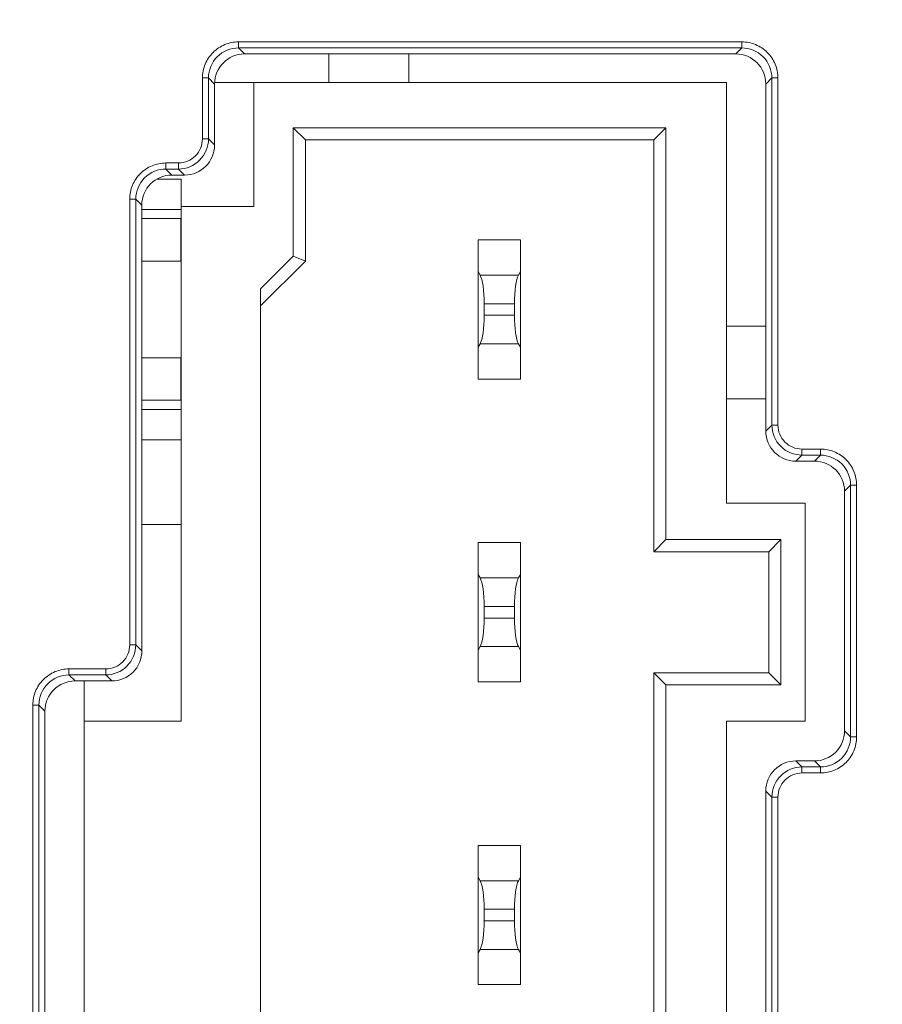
# Model space of a CAD drawing. Header units: millimetres. Extents: x -296 to 295, y -209 to 209.
# Tile 39 of 140: x -248 to -234, y 42 to 58. Entities that reach past the tile are written whole.
import ezdxf

# ---------------------------------------------------------------- set-up
doc = ezdxf.new("R2010")
doc.units = ezdxf.units.MM
doc.header["$MEASUREMENT"] = 0
doc.layers.add('layer 1', color=7, linetype='Continuous')

msp = doc.modelspace()

# ---------------------------------------------------------------- linework, layer by layer
at = {"layer": 'layer 1', "color": 1, "lineweight": 0}
msp.add_open_spline([(295.3283, 209.2747), (295.3283, 209.2747), (295.3283, -208.9236), (295.3283, -208.9236), (295.3283, -208.9236), (-296.1944, -208.9236), (-296.1944, -208.9236), (-296.1944, -208.9236), (-296.1944, 209.2747), (-296.1944, 209.2747), (-296.1944, 209.2747), (295.3283, 209.2747), (295.3283, 209.2747)], degree=3, knots=[0, 0, 0, 0, 0.25, 0.25, 0.25, 0.5, 0.5, 0.5, 0.75, 0.75, 0.75, 1, 1, 1, 1], dxfattribs=at)
at = {"layer": 'layer 1', "color": 5, "lineweight": 0}
msp.add_open_spline([(-281.2487, 194.7284), (-281.2487, 194.7284), (-281.2487, -197.0649), (-281.2487, -197.0649), (-281.2487, -197.0649), (283.3586, -197.0649), (283.3586, -197.0649)], degree=3, knots=[0, 0, 0, 0, 0.5, 0.5, 0.5, 1, 1, 1, 1], dxfattribs=at)
at = {"layer": 'layer 1', "lineweight": 9}
for points, knots in [([(-241.2543, 79.3214), (-241.2543, 79.8736), (-241.702, 80.3214), (-242.2543, 80.3214), (-242.8066, 80.3214), (-243.2543, 79.8736), (-243.2543, 79.3214), (-243.2543, 78.7691), (-242.8066, 78.3214), (-242.2543, 78.3214), (-241.702, 78.3213), (-241.2543, 78.7691), (-241.2543, 79.3213), (-241.2543, 105.8269), (-241.2543, 52.8158), (-241.2543, 79.3214)], [0, 0, 0, 0, 0.25, 0.25, 0.25, 0.5, 0.5, 0.5, 0.75, 0.75, 0.75, 1, 1, 1, 1.0001, 1.0001, 1.0001, 1.0001]), ([(-244.3071, 57.6162), (-244.4339, 57.6163), (-244.5662, 57.5634), (-244.6588, 57.4708), (-244.7513, 57.3782), (-244.8042, 57.246), (-244.8042, 57.1191)], [0, 0, 0, 0, 0.5, 0.5, 0.5, 1, 1, 1, 1]), ([(-244.3071, 57.7156), (-244.3847, 57.7153), (-244.4631, 57.7003), (-244.5354, 57.6704), (-244.6077, 57.6404), (-244.6739, 57.5957), (-244.729, 57.541)], [0, 0, 0, 0, 0.5, 0.5, 0.5, 1, 1, 1, 1]), ([(-235.5796, 57.541), (-235.6347, 57.5957), (-235.7009, 57.6404), (-235.7732, 57.6704), (-235.8455, 57.7003), (-235.9239, 57.7153), (-236.0015, 57.7156)], [0, 0, 0, 0, 0.5, 0.5, 0.5, 1, 1, 1, 1]), ([(-235.5044, 57.1191), (-235.5043, 57.246), (-235.5572, 57.3783), (-235.6498, 57.4708), (-235.7424, 57.5634), (-235.8746, 57.6163), (-236.0015, 57.6162)], [0, 0, 0, 0, 0.5, 0.5, 0.5, 1, 1, 1, 1]), ([(-244.729, 57.541), (-244.7836, 57.4859), (-244.8284, 57.4198), (-244.8583, 57.3475), (-244.8882, 57.2752), (-244.9032, 57.1967), (-244.9036, 57.1191)], [0, 0, 0, 0, 0.5, 0.5, 0.5, 1, 1, 1, 1]), ([(-235.405, 57.1191), (-235.4053, 57.1967), (-235.4204, 57.2752), (-235.4503, 57.3475), (-235.4802, 57.4198), (-235.525, 57.4859), (-235.5796, 57.541)], [0, 0, 0, 0, 0.5, 0.5, 0.5, 1, 1, 1, 1]), ([(-244.9036, 56.1133), (-244.9044, 56.0616), (-244.9141, 56.0093), (-244.9338, 55.9611), (-244.9535, 55.9129), (-244.9831, 55.8689), (-245.02, 55.832), (-245.0568, 55.7952), (-245.1009, 55.7656), (-245.149, 55.7459), (-245.1972, 55.7261), (-245.2495, 55.7162), (-245.3012, 55.7156)], [0, 0, 0, 0, 0.25, 0.25, 0.25, 0.5, 0.5, 0.5, 0.75, 0.75, 0.75, 1, 1, 1, 1]), ([(-244.8042, 56.1133), (-244.8042, 55.9865), (-244.8572, 55.8544), (-244.9498, 55.7618), (-245.0423, 55.6693), (-245.1744, 55.6163), (-245.3012, 55.6162)], [0, 0, 0, 0, 0.5, 0.5, 0.5, 1, 1, 1, 1]), ([(-245.5071, 55.6162), (-245.6339, 55.6163), (-245.7662, 55.5634), (-245.8588, 55.4708), (-245.9513, 55.3782), (-246.0042, 55.246), (-246.0042, 55.1191)], [0, 0, 0, 0, 0.5, 0.5, 0.5, 1, 1, 1, 1]), ([(-245.5071, 55.7156), (-245.5847, 55.7153), (-245.6631, 55.7003), (-245.7354, 55.6704), (-245.8077, 55.6404), (-245.8739, 55.5957), (-245.929, 55.541)], [0, 0, 0, 0, 0.5, 0.5, 0.5, 1, 1, 1, 1]), ([(-245.929, 55.541), (-245.9836, 55.4859), (-246.0284, 55.4198), (-246.0583, 55.3475), (-246.0882, 55.2752), (-246.1032, 55.1967), (-246.1036, 55.1191)], [0, 0, 0, 0, 0.5, 0.5, 0.5, 1, 1, 1, 1]), ([(-235.0073, 50.8912), (-235.1341, 50.8913), (-235.2662, 50.9443), (-235.3588, 51.0368), (-235.4513, 51.1294), (-235.5043, 51.2615), (-235.5044, 51.3883)], [0, 0, 0, 0, 0.5, 0.5, 0.5, 1, 1, 1, 1]), ([(-235.0073, 50.9906), (-235.0591, 50.9915), (-235.1114, 51.0012), (-235.1596, 51.0209), (-235.2077, 51.0406), (-235.2518, 51.0702), (-235.2886, 51.1071), (-235.3254, 51.1439), (-235.355, 51.1879), (-235.3748, 51.2361), (-235.3945, 51.2843), (-235.4044, 51.3366), (-235.405, 51.3883)], [0, 0, 0, 0, 0.25, 0.25, 0.25, 0.5, 0.5, 0.5, 0.75, 0.75, 0.75, 1, 1, 1, 1]), ([(-234.2796, 50.816), (-234.3347, 50.8707), (-234.4009, 50.9154), (-234.4732, 50.9454), (-234.5455, 50.9753), (-234.6239, 50.9903), (-234.7015, 50.9906)], [0, 0, 0, 0, 0.5, 0.5, 0.5, 1, 1, 1, 1]), ([(-234.2044, 50.3941), (-234.2043, 50.521), (-234.2572, 50.6533), (-234.3498, 50.7458), (-234.4424, 50.8384), (-234.5746, 50.8913), (-234.7015, 50.8912)], [0, 0, 0, 0, 0.5, 0.5, 0.5, 1, 1, 1, 1]), ([(-234.105, 50.3941), (-234.1053, 50.4717), (-234.1204, 50.5502), (-234.1503, 50.6225), (-234.1802, 50.6948), (-234.225, 50.7609), (-234.2796, 50.816)], [0, 0, 0, 0, 0.5, 0.5, 0.5, 1, 1, 1, 1]), ([(-246.1036, 47.7583), (-246.1044, 47.7066), (-246.1141, 47.6543), (-246.1338, 47.6061), (-246.1535, 47.5579), (-246.1831, 47.5139), (-246.22, 47.477), (-246.2568, 47.4402), (-246.3009, 47.4106), (-246.349, 47.3909), (-246.3972, 47.3711), (-246.4495, 47.3612), (-246.5012, 47.3606)], [0, 0, 0, 0, 0.25, 0.25, 0.25, 0.5, 0.5, 0.5, 0.75, 0.75, 0.75, 1, 1, 1, 1]), ([(-246.0042, 47.7583), (-246.0042, 47.6315), (-246.0572, 47.4994), (-246.1498, 47.4068), (-246.2423, 47.3143), (-246.3744, 47.2613), (-246.5012, 47.2612)], [0, 0, 0, 0, 0.5, 0.5, 0.5, 1, 1, 1, 1]), ([(-247.1071, 47.3606), (-247.1847, 47.3603), (-247.2631, 47.3453), (-247.3354, 47.3154), (-247.4077, 47.2854), (-247.4739, 47.2407), (-247.529, 47.186)], [0, 0, 0, 0, 0.5, 0.5, 0.5, 1, 1, 1, 1]), ([(-247.529, 47.186), (-247.5836, 47.1309), (-247.6284, 47.0648), (-247.6583, 46.9925), (-247.6882, 46.9202), (-247.7032, 46.8417), (-247.7036, 46.7641)], [0, 0, 0, 0, 0.5, 0.5, 0.5, 1, 1, 1, 1]), ([(-247.1071, 47.2612), (-247.2339, 47.2613), (-247.3662, 47.2084), (-247.4588, 47.1158), (-247.5513, 47.0232), (-247.6042, 46.891), (-247.6042, 46.7641)], [0, 0, 0, 0, 0.5, 0.5, 0.5, 1, 1, 1, 1]), ([(-234.7015, 45.7415), (-234.5746, 45.7414), (-234.4424, 45.7943), (-234.3498, 45.8869), (-234.2572, 45.9795), (-234.2043, 46.1117), (-234.2044, 46.2386)], [0, 0, 0, 0, 0.5, 0.5, 0.5, 1, 1, 1, 1]), ([(-234.2796, 45.8167), (-234.225, 45.8718), (-234.1802, 45.9379), (-234.1503, 46.0102), (-234.1204, 46.0825), (-234.1053, 46.161), (-234.105, 46.2386)], [0, 0, 0, 0, 0.5, 0.5, 0.5, 1, 1, 1, 1]), ([(-235.5044, 45.2444), (-235.5043, 45.3712), (-235.4513, 45.5033), (-235.3588, 45.5959), (-235.2662, 45.6884), (-235.1341, 45.7414), (-235.0073, 45.7415)], [0, 0, 0, 0, 0.5, 0.5, 0.5, 1, 1, 1, 1]), ([(-234.7015, 45.6421), (-234.6239, 45.6424), (-234.5455, 45.6574), (-234.4732, 45.6874), (-234.4009, 45.7173), (-234.3347, 45.762), (-234.2796, 45.8167)], [0, 0, 0, 0, 0.5, 0.5, 0.5, 1, 1, 1, 1]), ([(-235.405, 45.2444), (-235.4042, 45.2961), (-235.3944, 45.3484), (-235.3748, 45.3966), (-235.3551, 45.4448), (-235.3254, 45.4888), (-235.2886, 45.5257), (-235.2517, 45.5625), (-235.2077, 45.5921), (-235.1595, 45.6118), (-235.1114, 45.6316), (-235.059, 45.6415), (-235.0073, 45.6421)], [0, 0, 0, 0, 0.25, 0.25, 0.25, 0.5, 0.5, 0.5, 0.75, 0.75, 0.75, 1, 1, 1, 1])]:
    msp.add_open_spline(points, degree=3, knots=knots, dxfattribs=at)
for points in [[(-244.3071, 57.6162), (-244.3071, 57.6162), (-244.3071, 57.7156), (-244.3071, 57.7156)], [(-236.0015, 57.7156), (-236.0015, 57.7156), (-244.3071, 57.7156), (-244.3071, 57.7156)], [(-244.3071, 57.6162), (-244.3071, 57.6162), (-244.2072, 57.5164), (-244.2072, 57.5164)], [(-244.3071, 57.6162), (-244.3071, 57.6162), (-236.0015, 57.6162), (-236.0015, 57.6162)], [(-236.1014, 57.5164), (-236.1014, 57.5164), (-236.0015, 57.6162), (-236.0015, 57.6162)], [(-236.0015, 57.7156), (-236.0015, 57.7156), (-236.0015, 57.6162), (-236.0015, 57.6162)], [(-244.2072, 57.5164), (-244.482, 57.5164), (-244.7043, 57.294), (-244.7043, 57.0193)], [(-244.2072, 57.5164), (-244.2072, 57.5164), (-236.1014, 57.5164), (-236.1014, 57.5164)], [(-242.8194, 57.5164), (-242.8194, 57.5164), (-242.8194, 57.0464), (-242.8194, 57.0464)], [(-241.4965, 57.5164), (-241.4965, 57.5164), (-241.4965, 57.0464), (-241.4965, 57.0464)], [(-235.6043, 57.0193), (-235.6043, 57.294), (-235.8266, 57.5164), (-236.1014, 57.5164)], [(-244.9036, 57.1191), (-244.9036, 57.1191), (-244.9036, 56.1133), (-244.9036, 56.1133)], [(-244.9036, 57.1191), (-244.9036, 57.1191), (-244.8042, 57.1191), (-244.8042, 57.1191)], [(-244.8042, 56.1133), (-244.8042, 56.1133), (-244.8042, 57.1191), (-244.8042, 57.1191)], [(-244.7043, 57.0193), (-244.7043, 57.0193), (-244.8042, 57.1191), (-244.8042, 57.1191)], [(-235.5044, 57.1191), (-235.5044, 57.1191), (-235.6043, 57.0193), (-235.6043, 57.0193)], [(-235.5044, 57.1191), (-235.5044, 57.1191), (-235.5044, 51.3883), (-235.5044, 51.3883)], [(-235.5044, 57.1191), (-235.5044, 57.1191), (-235.405, 57.1191), (-235.405, 57.1191)], [(-235.405, 51.3883), (-235.405, 51.3883), (-235.405, 57.1191), (-235.405, 57.1191)], [(-244.7043, 57.0464), (-244.7043, 57.0464), (-236.2543, 57.0464), (-236.2543, 57.0464)], [(-244.7043, 56.0134), (-244.7043, 56.0134), (-244.7043, 57.0193), (-244.7043, 57.0193)], [(-244.0543, 54.9964), (-244.0543, 54.9964), (-244.0543, 57.0464), (-244.0543, 57.0464)], [(-236.2543, 50.0964), (-236.2543, 50.0964), (-236.2543, 57.0464), (-236.2543, 57.0464)], [(-235.6043, 57.0193), (-235.6043, 57.0193), (-235.6043, 51.2884), (-235.6043, 51.2884)], [(-243.2043, 56.0964), (-243.2043, 56.0964), (-243.4043, 56.2964), (-243.4043, 56.2964)], [(-243.4043, 54.1792), (-243.4043, 54.1792), (-243.4043, 56.2964), (-243.4043, 56.2964)], [(-243.4043, 56.2964), (-243.4043, 56.2964), (-237.2543, 56.2964), (-237.2543, 56.2964)], [(-237.4543, 56.0964), (-237.4543, 56.0964), (-237.2543, 56.2964), (-237.2543, 56.2964)], [(-237.2543, 56.2964), (-237.2543, 56.2964), (-237.2543, 49.4964), (-237.2543, 49.4964)], [(-244.8042, 56.1133), (-244.8042, 56.1133), (-244.9036, 56.1133), (-244.9036, 56.1133)], [(-244.8042, 56.1133), (-244.8042, 56.1133), (-244.7043, 56.0134), (-244.7043, 56.0134)], [(-245.2014, 55.5164), (-244.9266, 55.5164), (-244.7043, 55.7387), (-244.7043, 56.0134)], [(-243.2043, 54.0964), (-243.2043, 54.0964), (-243.2043, 56.0964), (-243.2043, 56.0964)], [(-243.2043, 56.0964), (-243.2043, 56.0964), (-237.4543, 56.0964), (-237.4543, 56.0964)], [(-237.4543, 56.0964), (-237.4543, 56.0964), (-237.4543, 49.2964), (-237.4543, 49.2964)], [(-245.5071, 55.6162), (-245.5071, 55.6162), (-245.5071, 55.7156), (-245.5071, 55.7156)], [(-245.3012, 55.7156), (-245.3012, 55.7156), (-245.5071, 55.7156), (-245.5071, 55.7156)], [(-245.5071, 55.6162), (-245.5071, 55.6162), (-245.4072, 55.5164), (-245.4072, 55.5164)], [(-245.5071, 55.6162), (-245.5071, 55.6162), (-245.3012, 55.6162), (-245.3012, 55.6162)], [(-245.3012, 55.7156), (-245.3012, 55.7156), (-245.3012, 55.6162), (-245.3012, 55.6162)], [(-245.2014, 55.5164), (-245.2014, 55.5164), (-245.3012, 55.6162), (-245.3012, 55.6162)], [(-245.4072, 55.5164), (-245.682, 55.5164), (-245.9043, 55.294), (-245.9043, 55.0193)], [(-245.6604, 55.4464), (-245.6604, 55.4464), (-245.2543, 55.4464), (-245.2543, 55.4464)], [(-245.4072, 55.5164), (-245.4072, 55.5164), (-245.2014, 55.5164), (-245.2014, 55.5164)], [(-245.2543, 55.4464), (-245.2543, 55.4464), (-245.2543, 46.4964), (-245.2543, 46.4964)], [(-246.1036, 55.1191), (-246.1036, 55.1191), (-246.1036, 47.7583), (-246.1036, 47.7583)], [(-246.1036, 55.1191), (-246.1036, 55.1191), (-246.0042, 55.1191), (-246.0042, 55.1191)], [(-246.0042, 47.7583), (-246.0042, 47.7583), (-246.0042, 55.1191), (-246.0042, 55.1191)], [(-245.9043, 55.0193), (-245.9043, 55.0193), (-246.0042, 55.1191), (-246.0042, 55.1191)], [(-245.9043, 47.6584), (-245.9043, 47.6584), (-245.9043, 55.0193), (-245.9043, 55.0193)], [(-245.2543, 54.9964), (-245.2543, 54.9964), (-244.0543, 54.9964), (-244.0543, 54.9964)], [(-245.9043, 54.9464), (-245.9043, 54.9464), (-245.2543, 54.9464), (-245.2543, 54.9464)], [(-245.2606, 54.7964), (-245.2606, 54.7964), (-245.9043, 54.7964), (-245.9043, 54.7964)], [(-245.2606, 54.7964), (-245.2606, 54.7964), (-245.2606, 54.0964), (-245.2606, 54.0964)], [(-240.3543, 54.4464), (-240.3543, 54.4464), (-239.6543, 54.4464), (-239.6543, 54.4464)], [(-240.3543, 54.4464), (-240.3543, 54.4464), (-240.3543, 52.1464), (-240.3543, 52.1464)], [(-239.6543, 52.1464), (-239.6543, 52.1464), (-239.6543, 54.4464), (-239.6543, 54.4464)], [(-243.4043, 54.1792), (-243.4043, 54.1792), (-243.9443, 53.6392), (-243.9443, 53.6392)], [(-243.2043, 54.0964), (-243.2043, 54.0964), (-243.4043, 54.1792), (-243.4043, 54.1792)], [(-245.9043, 54.0964), (-245.9043, 54.0964), (-245.2606, 54.0964), (-245.2606, 54.0964)], [(-243.9443, 53.3564), (-243.9443, 53.3564), (-243.2043, 54.0964), (-243.2043, 54.0964)], [(-240.3212, 53.8635), (-240.3212, 53.8635), (-240.3543, 53.9214), (-240.3543, 53.9214)], [(-240.3212, 53.8635), (-240.3212, 53.8635), (-239.6873, 53.8635), (-239.6873, 53.8635)], [(-240.2543, 53.3916), (-240.2543, 53.6041), (-240.2811, 53.7933), (-240.3212, 53.8635)], [(-239.6873, 53.8635), (-239.7274, 53.7933), (-239.7543, 53.6041), (-239.7543, 53.3916)], [(-239.6873, 53.8635), (-239.6873, 53.8635), (-239.6543, 53.9214), (-239.6543, 53.9214)], [(-243.9443, 40.5464), (-243.9443, 40.5464), (-243.9443, 53.6392), (-243.9443, 53.6392)], [(-239.7543, 53.3916), (-239.7543, 53.3916), (-240.2543, 53.3916), (-240.2543, 53.3916)], [(-240.2543, 53.2011), (-240.2543, 53.2011), (-240.2543, 53.3916), (-240.2543, 53.3916)], [(-239.7543, 53.2011), (-239.7543, 53.2011), (-239.7543, 53.3916), (-239.7543, 53.3916)], [(-240.3212, 52.7292), (-240.2811, 52.7994), (-240.2543, 52.9886), (-240.2543, 53.2011)], [(-240.2543, 53.2011), (-240.2543, 53.2011), (-239.7543, 53.2011), (-239.7543, 53.2011)], [(-239.7543, 53.2011), (-239.7543, 52.9886), (-239.7274, 52.7994), (-239.6873, 52.7292)], [(-236.2543, 53.0214), (-236.2543, 53.0214), (-235.6043, 53.0214), (-235.6043, 53.0214)], [(-240.3212, 52.7292), (-240.3212, 52.7292), (-240.3543, 52.6714), (-240.3543, 52.6714)], [(-239.6873, 52.7292), (-239.6873, 52.7292), (-240.3212, 52.7292), (-240.3212, 52.7292)], [(-239.6873, 52.7292), (-239.6873, 52.7292), (-239.6543, 52.6714), (-239.6543, 52.6714)], [(-245.2606, 52.4964), (-245.2606, 52.4964), (-245.9043, 52.4964), (-245.9043, 52.4964)], [(-245.2606, 52.4964), (-245.2606, 52.4964), (-245.2606, 51.7964), (-245.2606, 51.7964)], [(-240.3543, 52.1464), (-240.3543, 52.1464), (-239.6543, 52.1464), (-239.6543, 52.1464)], [(-245.9043, 51.7964), (-245.9043, 51.7964), (-245.2606, 51.7964), (-245.2606, 51.7964)], [(-236.2543, 51.8214), (-236.2543, 51.8214), (-235.6043, 51.8214), (-235.6043, 51.8214)], [(-245.2543, 51.6464), (-245.2543, 51.6464), (-245.9043, 51.6464), (-245.9043, 51.6464)], [(-235.6043, 51.2884), (-235.6043, 51.2884), (-235.5044, 51.3883), (-235.5044, 51.3883)], [(-235.405, 51.3883), (-235.405, 51.3883), (-235.5044, 51.3883), (-235.5044, 51.3883)], [(-235.6043, 51.2884), (-235.6043, 51.0137), (-235.382, 50.7914), (-235.1072, 50.7914)], [(-245.2543, 51.1464), (-245.2543, 51.1464), (-245.9043, 51.1464), (-245.9043, 51.1464)], [(-234.7015, 50.9906), (-234.7015, 50.9906), (-235.0073, 50.9906), (-235.0073, 50.9906)], [(-235.0073, 50.8912), (-235.0073, 50.8912), (-235.0073, 50.9906), (-235.0073, 50.9906)], [(-234.7015, 50.9906), (-234.7015, 50.9906), (-234.7015, 50.8912), (-234.7015, 50.8912)], [(-235.0073, 50.8912), (-235.0073, 50.8912), (-235.1072, 50.7914), (-235.1072, 50.7914)], [(-235.1072, 50.7914), (-235.1072, 50.7914), (-234.8014, 50.7914), (-234.8014, 50.7914)], [(-235.0073, 50.8912), (-235.0073, 50.8912), (-234.7015, 50.8912), (-234.7015, 50.8912)], [(-234.8014, 50.7914), (-234.8014, 50.7914), (-234.7015, 50.8912), (-234.7015, 50.8912)], [(-234.3043, 50.2943), (-234.3043, 50.569), (-234.5266, 50.7914), (-234.8014, 50.7914)], [(-234.2044, 50.3941), (-234.2044, 50.3941), (-234.3043, 50.2943), (-234.3043, 50.2943)], [(-234.3043, 50.2943), (-234.3043, 50.2943), (-234.3043, 46.3384), (-234.3043, 46.3384)], [(-234.2044, 50.3941), (-234.2044, 50.3941), (-234.105, 50.3941), (-234.105, 50.3941)], [(-234.2044, 50.3941), (-234.2044, 50.3941), (-234.2044, 46.2386), (-234.2044, 46.2386)], [(-234.105, 46.2386), (-234.105, 46.2386), (-234.105, 50.3941), (-234.105, 50.3941)], [(-234.9543, 50.0964), (-234.9543, 50.0964), (-236.2543, 50.0964), (-236.2543, 50.0964)], [(-234.9543, 46.4964), (-234.9543, 46.4964), (-234.9543, 50.0964), (-234.9543, 50.0964)], [(-245.9043, 49.7464), (-245.9043, 49.7464), (-245.2543, 49.7464), (-245.2543, 49.7464)], [(-240.3543, 49.4464), (-240.3543, 49.4464), (-239.6543, 49.4464), (-239.6543, 49.4464)], [(-240.3543, 49.4464), (-240.3543, 49.4464), (-240.3543, 47.1464), (-240.3543, 47.1464)], [(-239.6543, 47.1464), (-239.6543, 47.1464), (-239.6543, 49.4464), (-239.6543, 49.4464)], [(-237.4543, 49.2964), (-237.4543, 49.2964), (-237.2543, 49.4964), (-237.2543, 49.4964)], [(-237.2543, 49.4964), (-237.2543, 49.4964), (-235.3543, 49.4964), (-235.3543, 49.4964)], [(-235.5543, 49.2964), (-235.5543, 49.2964), (-235.3543, 49.4964), (-235.3543, 49.4964)], [(-235.3543, 49.4964), (-235.3543, 49.4964), (-235.3543, 47.0964), (-235.3543, 47.0964)], [(-237.4543, 49.2964), (-237.4543, 49.2964), (-235.5543, 49.2964), (-235.5543, 49.2964)], [(-235.5543, 49.2964), (-235.5543, 49.2964), (-235.5543, 47.2964), (-235.5543, 47.2964)], [(-240.3212, 48.8635), (-240.3212, 48.8635), (-240.3543, 48.9214), (-240.3543, 48.9214)], [(-240.3212, 48.8635), (-240.3212, 48.8635), (-239.6873, 48.8635), (-239.6873, 48.8635)], [(-240.2543, 48.3916), (-240.2543, 48.6041), (-240.2811, 48.7933), (-240.3212, 48.8635)], [(-239.6873, 48.8635), (-239.7274, 48.7933), (-239.7543, 48.6041), (-239.7543, 48.3916)], [(-239.6873, 48.8635), (-239.6873, 48.8635), (-239.6543, 48.9214), (-239.6543, 48.9214)], [(-239.7543, 48.3916), (-239.7543, 48.3916), (-240.2543, 48.3916), (-240.2543, 48.3916)], [(-240.2543, 48.2011), (-240.2543, 48.2011), (-240.2543, 48.3916), (-240.2543, 48.3916)], [(-239.7543, 48.2011), (-239.7543, 48.2011), (-239.7543, 48.3916), (-239.7543, 48.3916)], [(-240.3212, 47.7292), (-240.2811, 47.7994), (-240.2543, 47.9886), (-240.2543, 48.2011)], [(-240.2543, 48.2011), (-240.2543, 48.2011), (-239.7543, 48.2011), (-239.7543, 48.2011)], [(-239.7543, 48.2011), (-239.7543, 47.9886), (-239.7274, 47.7994), (-239.6873, 47.7292)], [(-246.4014, 47.1614), (-246.1266, 47.1614), (-245.9043, 47.3837), (-245.9043, 47.6584)], [(-246.0042, 47.7583), (-246.0042, 47.7583), (-246.1036, 47.7583), (-246.1036, 47.7583)], [(-246.0042, 47.7583), (-246.0042, 47.7583), (-245.9043, 47.6584), (-245.9043, 47.6584)], [(-240.3212, 47.7292), (-240.3212, 47.7292), (-240.3543, 47.6714), (-240.3543, 47.6714)], [(-239.6873, 47.7292), (-239.6873, 47.7292), (-240.3212, 47.7292), (-240.3212, 47.7292)], [(-239.6873, 47.7292), (-239.6873, 47.7292), (-239.6543, 47.6714), (-239.6543, 47.6714)], [(-247.1071, 47.2612), (-247.1071, 47.2612), (-247.1071, 47.3606), (-247.1071, 47.3606)], [(-246.5012, 47.3606), (-246.5012, 47.3606), (-247.1071, 47.3606), (-247.1071, 47.3606)], [(-246.5012, 47.3606), (-246.5012, 47.3606), (-246.5012, 47.2612), (-246.5012, 47.2612)], [(-247.0072, 47.1614), (-247.282, 47.1614), (-247.5043, 46.939), (-247.5043, 46.6643)], [(-247.1071, 47.2612), (-247.1071, 47.2612), (-247.0072, 47.1614), (-247.0072, 47.1614)], [(-247.1071, 47.2612), (-247.1071, 47.2612), (-246.5012, 47.2612), (-246.5012, 47.2612)], [(-247.0072, 47.1614), (-247.0072, 47.1614), (-246.4014, 47.1614), (-246.4014, 47.1614)], [(-246.8543, 47.1614), (-246.8543, 47.1614), (-246.8543, 19.4614), (-246.8543, 19.4614)], [(-246.4014, 47.1614), (-246.4014, 47.1614), (-246.5012, 47.2612), (-246.5012, 47.2612)], [(-235.5543, 47.2964), (-235.5543, 47.2964), (-237.4543, 47.2964), (-237.4543, 47.2964)], [(-237.2543, 47.0964), (-237.2543, 47.0964), (-237.4543, 47.2964), (-237.4543, 47.2964)], [(-237.4543, 47.2964), (-237.4543, 47.2964), (-237.4543, 19.2964), (-237.4543, 19.2964)], [(-235.5543, 47.2964), (-235.5543, 47.2964), (-235.3543, 47.0964), (-235.3543, 47.0964)], [(-240.3543, 47.1464), (-240.3543, 47.1464), (-239.6543, 47.1464), (-239.6543, 47.1464)], [(-235.3543, 47.0964), (-235.3543, 47.0964), (-237.2543, 47.0964), (-237.2543, 47.0964)], [(-237.2543, 47.0964), (-237.2543, 47.0964), (-237.2543, 19.4964), (-237.2543, 19.4964)], [(-247.7036, 46.7641), (-247.7036, 46.7641), (-247.7036, 19.8586), (-247.7036, 19.8586)], [(-247.7036, 46.7641), (-247.7036, 46.7641), (-247.6042, 46.7641), (-247.6042, 46.7641)], [(-247.5043, 46.6643), (-247.5043, 46.6643), (-247.6042, 46.7641), (-247.6042, 46.7641)], [(-247.6042, 19.8586), (-247.6042, 19.8586), (-247.6042, 46.7641), (-247.6042, 46.7641)], [(-247.5043, 19.9584), (-247.5043, 19.9584), (-247.5043, 46.6643), (-247.5043, 46.6643)], [(-246.8543, 46.4964), (-246.8543, 46.4964), (-245.2543, 46.4964), (-245.2543, 46.4964)], [(-234.9543, 46.4964), (-234.9543, 46.4964), (-236.2543, 46.4964), (-236.2543, 46.4964)], [(-236.2543, 20.0964), (-236.2543, 20.0964), (-236.2543, 46.4964), (-236.2543, 46.4964)], [(-234.4498, 45.9869), (-234.3566, 46.08), (-234.3043, 46.2065), (-234.3043, 46.3384)], [(-234.3043, 46.3384), (-234.3043, 46.3384), (-234.2044, 46.2386), (-234.2044, 46.2386)], [(-234.105, 46.2386), (-234.105, 46.2386), (-234.2044, 46.2386), (-234.2044, 46.2386)], [(-234.8014, 45.8414), (-234.6694, 45.8414), (-234.543, 45.8937), (-234.4498, 45.9869)], [(-235.1072, 45.8414), (-235.382, 45.8414), (-235.6043, 45.619), (-235.6043, 45.3443)], [(-234.8014, 45.8414), (-234.8014, 45.8414), (-235.1072, 45.8414), (-235.1072, 45.8414)], [(-235.1072, 45.8414), (-235.1072, 45.8414), (-235.0073, 45.7415), (-235.0073, 45.7415)], [(-234.7015, 45.7415), (-234.7015, 45.7415), (-235.0073, 45.7415), (-235.0073, 45.7415)], [(-235.0073, 45.6421), (-235.0073, 45.6421), (-235.0073, 45.7415), (-235.0073, 45.7415)], [(-234.7015, 45.7415), (-234.7015, 45.7415), (-234.8014, 45.8414), (-234.8014, 45.8414)], [(-234.7015, 45.7415), (-234.7015, 45.7415), (-234.7015, 45.6421), (-234.7015, 45.6421)], [(-235.0073, 45.6421), (-235.0073, 45.6421), (-234.7015, 45.6421), (-234.7015, 45.6421)], [(-235.5044, 45.2444), (-235.5044, 45.2444), (-235.6043, 45.3443), (-235.6043, 45.3443)], [(-235.6043, 45.3443), (-235.6043, 45.3443), (-235.6043, 21.2784), (-235.6043, 21.2784)], [(-235.5044, 45.2444), (-235.5044, 45.2444), (-235.405, 45.2444), (-235.405, 45.2444)], [(-235.5044, 45.2444), (-235.5044, 45.2444), (-235.5044, 21.3783), (-235.5044, 21.3783)], [(-235.405, 21.3783), (-235.405, 21.3783), (-235.405, 45.2444), (-235.405, 45.2444)], [(-240.3543, 44.4464), (-240.3543, 44.4464), (-239.6543, 44.4464), (-239.6543, 44.4464)], [(-240.3543, 44.4464), (-240.3543, 44.4464), (-240.3543, 42.1464), (-240.3543, 42.1464)], [(-239.6543, 42.1464), (-239.6543, 42.1464), (-239.6543, 44.4464), (-239.6543, 44.4464)], [(-240.3212, 43.8635), (-240.3212, 43.8635), (-240.3543, 43.9214), (-240.3543, 43.9214)], [(-239.6873, 43.8635), (-239.6873, 43.8635), (-239.6543, 43.9214), (-239.6543, 43.9214)], [(-240.3212, 43.8635), (-240.3212, 43.8635), (-239.6873, 43.8635), (-239.6873, 43.8635)], [(-240.2543, 43.3916), (-240.2543, 43.6041), (-240.2811, 43.7933), (-240.3212, 43.8635)], [(-239.6873, 43.8635), (-239.7274, 43.7933), (-239.7543, 43.6041), (-239.7543, 43.3916)], [(-239.7543, 43.3916), (-239.7543, 43.3916), (-240.2543, 43.3916), (-240.2543, 43.3916)], [(-240.2543, 43.2011), (-240.2543, 43.2011), (-240.2543, 43.3916), (-240.2543, 43.3916)], [(-239.7543, 43.2011), (-239.7543, 43.2011), (-239.7543, 43.3916), (-239.7543, 43.3916)], [(-240.3212, 42.7292), (-240.2811, 42.7994), (-240.2543, 42.9886), (-240.2543, 43.2011)], [(-240.2543, 43.2011), (-240.2543, 43.2011), (-239.7543, 43.2011), (-239.7543, 43.2011)], [(-239.7543, 43.2011), (-239.7543, 42.9886), (-239.7274, 42.7994), (-239.6873, 42.7292)], [(-240.3212, 42.7292), (-240.3212, 42.7292), (-240.3543, 42.6714), (-240.3543, 42.6714)], [(-239.6873, 42.7292), (-239.6873, 42.7292), (-240.3212, 42.7292), (-240.3212, 42.7292)], [(-239.6873, 42.7292), (-239.6873, 42.7292), (-239.6543, 42.6714), (-239.6543, 42.6714)], [(-240.3543, 42.1464), (-240.3543, 42.1464), (-239.6543, 42.1464), (-239.6543, 42.1464)]]:
    msp.add_open_spline(points, degree=3, dxfattribs=at)

doc.saveas('drawing.dxf')
